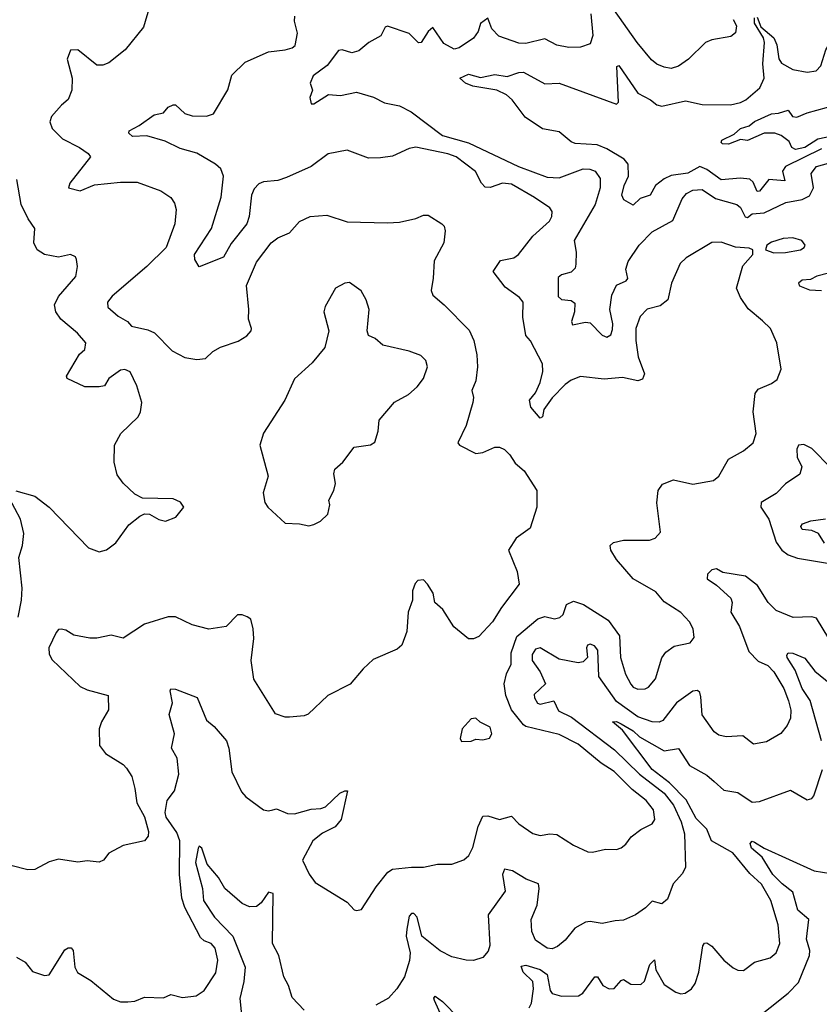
# Model space of a CAD drawing. Extents: x 1843161 to 1959474, y 907081 to 1016326.
# Tile 131 of 256: x 1867062 to 1870416, y 958070 to 962201. Entities that reach past the tile are written whole.
import ezdxf

# ---------------------------------------------------------------- set-up
doc = ezdxf.new("R2010")
doc.units = 0

msp = doc.modelspace()

# ---------------------------------------------------------------- linework, layer by layer
at = {"layer": '0CON20XD'}
for points in [[(1867606.2, 962255), (1867580.9, 962169.1), (1867504.3, 962075), (1867435, 962019.4), (1867410.3, 962009.7), (1867385, 962010.5), (1867305, 962073.8), (1867275, 962072.5), (1867260, 962035), (1867281.5, 961955), (1867280.5, 961905), (1867264.3, 961865.7), (1867237.3, 961842.7), (1867194.3, 961795), (1867188.3, 961771.7), (1867197.5, 961745), (1867241.3, 961701.3), (1867312.9, 961665), (1867349.3, 961639.3), (1867359.2, 961625), (1867271.4, 961515), (1867266.2, 961495), (1867315, 961483.3), (1867375, 961508), (1867485, 961519.4), (1867555, 961519.4), (1867653.4, 961483.4), (1867695.4, 961455.4), (1867711.1, 961431.1), (1867717.3, 961405), (1867712.3, 961345), (1867675.5, 961245), (1867594.7, 961165.3), (1867449.4, 961040.6), (1867429.5, 961015), (1867431.9, 960995), (1867475, 960956.5), (1867513.8, 960935), (1867531.2, 960915), (1867599.5, 960899.5), (1867626.6, 960886.6), (1867700.8, 960810.8), (1867753.9, 960783.9), (1867805, 960775.2), (1867841.2, 960778.8), (1867872, 960808), (1867903.5, 960826.5), (1867977.9, 960852.1), (1868015, 960874.4), (1868032.9, 960895), (1868034.3, 960905), (1868021.4, 960945), (1868023.1, 960985), (1868013.3, 961085), (1868055, 961184), (1868116, 961265), (1868145, 961285.6), (1868193, 961307), (1868235.7, 961354.3), (1868280, 961375), (1868350.5, 961380.5), (1868435, 961352.2), (1868605, 961348), (1868655, 961351.2), (1868723.9, 961366.1), (1868755, 961380), (1868775, 961380), (1868832.5, 961345), (1868842.5, 961335), (1868846.7, 961315), (1868841.2, 961265), (1868800.3, 961189.7), (1868795.9, 961115.9), (1868787.8, 961065), (1868794.4, 961045), (1868842.9, 961005), (1868947.6, 960897.6), (1868967.5, 960855), (1868980, 960795), (1868982.5, 960745), (1868975.5, 960685), (1868958.9, 960645), (1868965.5, 960615), (1868963.1, 960595), (1868935, 960497.5), (1868900, 960425), (1868906.7, 960415), (1868975, 960380.8), (1869005, 960385.6), (1869055, 960407.5), (1869075, 960407.1), (1869095, 960396.9), (1869118.1, 960375), (1869140.2, 960340.2), (1869177.9, 960307.9), (1869230.8, 960225), (1869231.4, 960155), (1869202.9, 960067.1), (1869144.3, 960025.7), (1869112.9, 959975), (1869148.1, 959885), (1869157, 959833), (1869082.9, 959735), (1869045, 959673.8), (1868987.7, 959612.3), (1868965, 959603.3), (1868945, 959603.3), (1868883, 959653), (1868836.8, 959726.8), (1868803.3, 959755), (1868796.2, 959795), (1868773, 959833), (1868755, 959850), (1868731.7, 959848.3), (1868720, 959835), (1868710, 959805), (1868710, 959765), (1868691.4, 959715), (1868685.5, 959634.5), (1868665, 959576.7), (1868645, 959560), (1868545, 959516.2), (1868502.3, 959477.7), (1868447.3, 959412.7), (1868354.4, 959365.6), (1868272.3, 959287.7), (1868255, 959280), (1868193.9, 959273.9), (1868175, 959273.8), (1868135, 959288.8), (1868043.4, 959433.4), (1868032.2, 959512.2), (1868043.5, 959605), (1868041.4, 959645), (1868031.2, 959685), (1868015.8, 959695.8), (1867995, 959703.8), (1867975, 959703.3), (1867927.5, 959655), (1867855, 959644), (1867785, 959661.2), (1867715.8, 959695.8), (1867685, 959696), (1867585, 959664.3), (1867495, 959606.2), (1867445, 959618.4), (1867385, 959605.3), (1867356.4, 959606.4), (1867288.8, 959618.8), (1867255, 959639.2), (1867235, 959643.8), (1867225, 959642.5), (1867215, 959630), (1867183.3, 959565), (1867185, 959538.8), (1867197.3, 959515), (1867315, 959403.8), (1867345, 959389.1), (1867433.3, 959365), (1867433.8, 959305), (1867404.2, 959255), (1867394.3, 959225), (1867396.9, 959155), (1867421.4, 959121.4), (1867495.4, 959075.4), (1867510.3, 959060.3), (1867531.4, 959025), (1867544.2, 958975), (1867552.5, 958915), (1867585, 958856.7), (1867602, 958795), (1867600, 958775), (1867585, 958756.2), (1867495, 958735.8), (1867435.7, 958704.3), (1867413.8, 958675), (1867395, 958666), (1867345, 958672), (1867305, 958666), (1867225, 958678.6), (1867185, 958668.1), (1867125, 958635.6), (1867095, 958633.5), (1867025, 958652.5)], [(1870055, 962201.8), (1870069.2, 962175), (1870065, 962146.2), (1870045, 962130.8), (1869965, 962116.9), (1869938.8, 962105), (1869866.9, 962035), (1869825, 962005.6), (1869795, 961996.7), (1869765, 962001.5), (1869734, 962014), (1869712.2, 962032.2), (1869651.5, 962105), (1869553.8, 962243.8)], [(1870177.5, 960937.5), (1870117.5, 960987.5), (1870085.4, 961035.4), (1870068.9, 961075), (1870095, 961168.8), (1870136.7, 961215), (1870137.5, 961235), (1870122, 961242), (1870065, 961247.1), (1870005, 961268.1), (1869965, 961266.7), (1869858.2, 961201.8), (1869832.1, 961177.9), (1869795.8, 961095.8), (1869781.1, 961025), (1869749.1, 961000.9), (1869694.1, 960985.9), (1869664.1, 960955.9), (1869647.1, 960905), (1869646.7, 960855), (1869655.7, 960785.7), (1869682.5, 960715), (1869675, 960692.9), (1869655, 960685.5), (1869589.9, 960699.9), (1869513, 960693), (1869415, 960704.4), (1869375, 960687.9), (1869350.1, 960669.9), (1869295, 960613.6), (1869260.5, 960565), (1869255, 960534.3), (1869245, 960528.6), (1869205.3, 960575.3), (1869200.9, 960605), (1869225, 960635.7), (1869245, 960678), (1869256.6, 960725), (1869255, 960756.7), (1869205, 960853.8), (1869185.5, 960875.5), (1869172.8, 960952.8), (1869174.4, 961015), (1869158.6, 961035), (1869098.9, 961078.9), (1869047.8, 961145), (1869079.2, 961190.8), (1869135, 961201.8), (1869154.3, 961215), (1869215, 961291.9), (1869284.2, 961355), (1869294.2, 961375), (1869295.9, 961395.9), (1869285, 961411.2), (1869221.4, 961455), (1869125, 961510.8), (1869087.5, 961515), (1869035, 961497.3), (1869015, 961497.5), (1868998.8, 961515), (1868974.2, 961564.2), (1868892.2, 961625), (1868857.9, 961637.9), (1868723.7, 961666.3), (1868695, 961660.5), (1868625, 961628.5), (1868575, 961620.6), (1868525, 961620), (1868435, 961653.1), (1868355, 961638.2), (1868284.8, 961585.2), (1868181.4, 961538.6), (1868145, 961525.5), (1868085, 961520.7), (1868065, 961511.8), (1868045, 961490.5), (1868033.5, 961465), (1868023.8, 961375), (1868014.1, 961345), (1867948.8, 961261.2), (1867916.5, 961205), (1867815, 961163.3), (1867795.8, 961195), (1867794.5, 961215), (1867865.7, 961325), (1867906.7, 961456.7), (1867916.9, 961545), (1867905.4, 961575), (1867883.6, 961595), (1867805, 961640.4), (1867735, 961660), (1867671.7, 961691.7), (1867595, 961713.3), (1867535, 961710.8), (1867520, 961725), (1867520.8, 961735), (1867563.1, 961756.9), (1867625, 961802), (1867665, 961810), (1867685, 961834), (1867705, 961844), (1867715, 961843.3), (1867755, 961806.9), (1867785, 961797.5), (1867845, 961795.5), (1867874.5, 961805.5), (1867935, 961906), (1867952.1, 961967.9), (1868007, 962023), (1868105, 962065.5), (1868175.4, 962074.6), (1868205, 962083.1), (1868216.9, 962093.1), (1868227.5, 962145), (1868214.4, 962195), (1868215.8, 962215)], [(1869457.6, 962225), (1869466.2, 962135), (1869455, 962099.2), (1869414, 962086), (1869365, 962084.1), (1869315, 962094.1), (1869265, 962120.4), (1869185, 962101.6), (1869155, 962102.8), (1869071.6, 962131.6), (1869042.9, 962162.9), (1869025, 962206.7), (1868995.4, 962185), (1868985, 962151.4), (1868965, 962123.5), (1868905, 962082.5), (1868885, 962077.5), (1868841.3, 962101.3), (1868795, 962167.5), (1868775, 962151.9), (1868745.5, 962105), (1868735, 962103.6), (1868695, 962143.2), (1868605, 962174), (1868595, 962168.8), (1868576.6, 962133.4), (1868526, 962105), (1868485, 962070.7), (1868455, 962062), (1868415, 962074.1), (1868399.1, 962070.9), (1868351.1, 962008.9), (1868293.1, 961965), (1868280.6, 961935), (1868290, 961905), (1868278.8, 961875), (1868285, 961847.5), (1868295, 961847.5), (1868356.9, 961886.9), (1868407.4, 961882.6), (1868475, 961897.1), (1868546.4, 961876.4), (1868591.7, 961851.7), (1868655, 961840), (1868703.8, 961813.8), (1868835.2, 961715.2), (1868944.3, 961684.3), (1869154.6, 961584.6), (1869275, 961540.2), (1869325, 961537.7), (1869425, 961575.6), (1869454, 961574), (1869475.6, 961565.6), (1869497.1, 961535), (1869497.1, 961495), (1869475.2, 961425), (1869387.5, 961275), (1869396.5, 961225), (1869394.7, 961174.7), (1869391.7, 961158.3), (1869375, 961141.8), (1869335, 961130), (1869320.5, 961119.5), (1869320, 961040), (1869335, 961027.1), (1869375, 961022), (1869391.1, 961011.1), (1869388.7, 960975), (1869376.9, 960935), (1869380.9, 960920.9), (1869435, 960931.3), (1869455, 960929.6), (1869505, 960877.3), (1869525, 960868.2), (1869541.1, 960878.9), (1869548.7, 960901.3), (1869550, 960925), (1869536.8, 960985), (1869545.2, 961045), (1869565, 961087.3), (1869605.6, 961105), (1869613.1, 961115), (1869604.8, 961154.8), (1869614.1, 961185.9), (1869661.1, 961255), (1869715, 961310.5), (1869801.5, 961358.5), (1869840.9, 961449.1), (1869858.9, 961471.1), (1869885, 961486.1), (1869925, 961487.8), (1869980.4, 961450.4), (1870070.6, 961425), (1870085, 961412.5), (1870105, 961374.1), (1870115, 961370.9), (1870135, 961385.7), (1870185, 961389.8), (1870276.1, 961433.9), (1870345, 961446.3), (1870375, 961461.8), (1870391.2, 961495), (1870382.2, 961555), (1870404.4, 961585), (1870455, 961599.2)], [(1870425, 961659.1), (1870274.6, 961585.4), (1870262, 961565), (1870271.5, 961525), (1870205, 961530.9), (1870165, 961481.4), (1870155, 961480.4), (1870139.1, 961519.1), (1870125, 961531.3), (1870086.1, 961536.1), (1870005, 961529), (1869945, 961572.2), (1869915, 961585.2), (1869865, 961557.3), (1869795, 961546.6), (1869765, 961532.8), (1869729.2, 961505), (1869706.5, 961465), (1869665, 961450.2), (1869635, 961423.3), (1869596.2, 961445), (1869587.3, 961465), (1869597, 961505), (1869615.8, 961545), (1869614.7, 961595), (1869596.9, 961615), (1869525, 961658.7), (1869484.7, 961675.3), (1869391.7, 961681.7), (1869375, 961688), (1869325, 961730), (1869255, 961743.5), (1869182, 961792), (1869127.8, 961865), (1869104.2, 961885), (1869063.3, 961905), (1868962.5, 961922.5), (1868931.2, 961935), (1868907.5, 961955), (1868945, 961972.3), (1868995, 961958.1), (1869055, 961971.2), (1869107.3, 961962.7), (1869155, 961979.2), (1869175, 961980), (1869265, 961931.4), (1869325, 961934.4), (1869565, 961846.2), (1869573.8, 961855), (1869566.2, 962003.8), (1869575, 962008.6), (1869655, 961892.2), (1869707.9, 961865), (1869735, 961844), (1869755, 961838), (1869855, 961860), (1869925, 961845.5), (1870044.2, 961844.2), (1870085, 961853), (1870107.7, 961865), (1870166.1, 961915), (1870184.3, 961955), (1870180, 962015), (1870186.8, 962105), (1870182.7, 962125), (1870145, 962186), (1870145, 962209.2)], [(1870155, 962211.1), (1870171.5, 962171.5), (1870225.4, 962125.4), (1870237.5, 962095), (1870246.4, 962036.4), (1870258.2, 962018.2), (1870305, 961991.2), (1870365, 961980), (1870403.1, 961986.9), (1870422.4, 962007.6), (1870443.3, 962075), (1870461.5, 962105), (1870463.3, 962146.7), (1870485.9, 962205)], [(1870476.8, 961713.2), (1870410.6, 961699.4), (1870355, 961664.8), (1870315.7, 961655.7), (1870301.2, 961665), (1870289.4, 961689.4), (1870256.2, 961715), (1870230, 961725), (1870185, 961724.5), (1870115, 961693.3), (1870085, 961698.8), (1870035, 961678.1), (1870009.7, 961679.7), (1870004.2, 961685), (1870007.5, 961695), (1870059.3, 961720.7), (1870085.9, 961744.1), (1870122, 961755), (1870145, 961773.6), (1870215, 961806.5), (1870245, 961808.5), (1870285, 961821.2), (1870304.2, 961795), (1870321.3, 961791.3), (1870365, 961810), (1870486.6, 961843.4)], [(1867045, 960224.3), (1867125, 960201.4), (1867185, 960155.8), (1867350, 959985), (1867395, 959968.8), (1867425, 959976.7), (1867464.2, 960005.8), (1867518.8, 960081.2), (1867565, 960117.5), (1867585, 960127.5), (1867606.4, 960126.4), (1867645, 960103.3), (1867673, 960097), (1867716.4, 960113.6), (1867750, 960155), (1867736.4, 960176.4), (1867705, 960190), (1867576.4, 960193.6), (1867545, 960210), (1867495.6, 960255.6), (1867470.9, 960290.9), (1867457.5, 960345), (1867458.6, 960415), (1867486, 960465), (1867558.8, 960535), (1867568.8, 960555), (1867574, 960595), (1867552.9, 960665), (1867525, 960723.3), (1867502.5, 960732.5), (1867485, 960730.9), (1867436, 960695), (1867417.5, 960665), (1867395, 960660.8), (1867335, 960660), (1867261.2, 960695), (1867258, 960705), (1867312.6, 960797.4), (1867335, 960817.5), (1867339.2, 960845), (1867304.2, 960885), (1867234.7, 960945), (1867212.7, 960975), (1867207.5, 961005), (1867225, 961039.4), (1867296.8, 961123.2), (1867304, 961165), (1867300, 961195), (1867295, 961206), (1867275, 961215.8), (1867225, 961204.3), (1867165, 961215.7), (1867134.2, 961235), (1867121.4, 961265), (1867124.4, 961325), (1867096.9, 961365), (1867067.8, 961425), (1867049.7, 961529.7)], [(1870225, 961223.1), (1870275, 961224.5), (1870337.5, 961235), (1870353.3, 961245), (1870357.5, 961255), (1870342.5, 961275), (1870305.6, 961285.6), (1870265, 961282.5), (1870215, 961266.9), (1870196.7, 961255), (1870190, 961235), (1870225, 961223.1)], [(1870455, 961137.4), (1870406, 961125), (1870379.1, 961110.9), (1870345, 961108), (1870328.5, 961095), (1870333.5, 961083.5), (1870375, 961067.6), (1870425.9, 961064.1)], [(1868275, 960076.7), (1868295, 960082.5), (1868323.6, 960096.4), (1868353.9, 960126.1), (1868362, 960165), (1868358, 960185), (1868378.8, 960225), (1868386.2, 960255), (1868378.8, 960295), (1868383.3, 960315), (1868416.7, 960345), (1868465, 960407.5), (1868533, 960417), (1868551.7, 960428.3), (1868566, 960475), (1868570, 960520), (1868634.6, 960595.4), (1868692.1, 960627.9), (1868729.4, 960660.6), (1868755.6, 960695), (1868771.9, 960745), (1868765, 960771.2), (1868745, 960791.4), (1868695, 960810.6), (1868585.6, 960835.6), (1868553.2, 960863.2), (1868525, 960876.2), (1868519.4, 960895), (1868527.5, 960985), (1868515.5, 961025.5), (1868493.6, 961063.6), (1868445, 961097.5), (1868425, 961095.8), (1868385.8, 961074.2), (1868342.7, 960997.3), (1868338, 960975), (1868358.6, 960895), (1868341.2, 960825), (1868288.3, 960761.7), (1868215, 960693.8), (1868173.8, 960605), (1868084.4, 960465.6), (1868068.8, 960415), (1868103.8, 960285), (1868082.5, 960215), (1868090, 960175), (1868102.5, 960155), (1868175, 960088), (1868235, 960086.2), (1868275, 960076.7)], [(1867047.7, 958267.7), (1867085, 958246.7), (1867115, 958206.7), (1867165, 958191.2), (1867185, 958193.3), (1867251.4, 958298.6), (1867265, 958307.3), (1867276.8, 958306.8), (1867285.5, 958295), (1867293.5, 958225), (1867303.6, 958203.6), (1867360, 958170), (1867455, 958091.4), (1867485, 958080.6), (1867515, 958079.4), (1867545, 958083.1), (1867585, 958099.2), (1867665, 958097.1), (1867695, 958111.5), (1867745, 958097.8), (1867802.5, 958105), (1867835, 958128), (1867885, 958201.2), (1867892.5, 958255), (1867882.3, 958305), (1867865, 958324.6), (1867835, 958336.5), (1867820.3, 958350.3), (1867753.9, 958476.1), (1867741.1, 958515), (1867732.5, 958615), (1867733.4, 958755), (1867720.4, 958790.4), (1867676.5, 958855), (1867672.2, 958875), (1867679.7, 958925), (1867711.2, 958965), (1867729.6, 959035), (1867722.6, 959102.6), (1867697.8, 959145), (1867710.5, 959205), (1867688.6, 959285), (1867702.5, 959335), (1867692.9, 959385), (1867696, 959394), (1867715, 959392.5), (1867806.7, 959356.7), (1867845, 959261.2), (1867878, 959235), (1867929.5, 959175), (1867939.6, 959145), (1867951.9, 959045), (1867991.5, 958961.5), (1868010.7, 958940.7), (1868085, 958886.2), (1868105, 958881.2), (1868123.9, 958886.1), (1868139.3, 958889.3), (1868185, 958870), (1868215, 958868.8), (1868285, 958887.8), (1868325, 958890.6), (1868345, 958898.6), (1868405, 958955.8), (1868425, 958966), (1868437.5, 958965), (1868409.6, 958845), (1868384.5, 958815), (1868332.2, 958787.8), (1868291.8, 958755), (1868248.6, 958675), (1868275.5, 958615.5), (1868300.9, 958580.9), (1868435, 958498.8), (1868465, 958466.7), (1868475, 958463.3), (1868495, 958467.5), (1868557.6, 958562.4), (1868606.4, 958623.6), (1868625, 958636.4), (1868705, 958645.7), (1868755, 958644.4), (1868815, 958658.2), (1868875, 958658.1), (1868925, 958675.7), (1868945.4, 958694.6), (1868963, 958727), (1868985.6, 958815.6), (1869005, 958859.2), (1869025, 958860), (1869075, 958844.4), (1869125, 958859.4), (1869155, 958827.5), (1869215, 958786.7), (1869245, 958778.1), (1869285, 958784.5), (1869315, 958782.2), (1869385, 958737.8), (1869445, 958708.8), (1869465, 958708), (1869519.3, 958720.7), (1869565, 958719.2), (1869585, 958726), (1869605, 958741.2), (1869627.5, 958772.5), (1869667.5, 958802.5), (1869715, 958827.5), (1869726.7, 958845), (1869720, 958885), (1869689.6, 958925), (1869630.6, 958970.6), (1869555, 959046.7), (1869501.4, 959081.4), (1869405, 959160.7), (1869325, 959201.9), (1869185, 959234.8), (1869175, 959242), (1869125, 959305.4), (1869101.1, 959365), (1869093.8, 959415), (1869103.6, 959456.4), (1869123.6, 959496.4), (1869123.1, 959545), (1869146.6, 959613.4), (1869235, 959687.3), (1869265, 959696.7), (1869305, 959687.1), (1869328, 959692), (1869341.1, 959705), (1869355, 959747.5), (1869385, 959760.8), (1869426.8, 959746.8), (1869530.9, 959680.9), (1869577.9, 959615), (1869582.1, 959525), (1869603.4, 959455), (1869625, 959413.1), (1869635, 959400), (1869655, 959391.5), (1869685, 959393.3), (1869699.1, 959400.9), (1869729.1, 959435), (1869755, 959523.8), (1869772.8, 959547.2), (1869807.9, 959572.1), (1869875, 959586), (1869891.7, 959608.3), (1869887.5, 959645), (1869871.4, 959675), (1869835, 959713.1), (1869765, 959758.6), (1869730.4, 959800.4), (1869635, 959854.3), (1869565, 959935.8), (1869542.2, 959975), (1869539.2, 959995), (1869552.2, 960007.8), (1869595, 960017.5), (1869703.2, 960016.8), (1869728, 960025), (1869749.5, 960050.5), (1869734.4, 960174.4), (1869740, 960225), (1869758.1, 960251.9), (1869805, 960270), (1869885, 960251.4), (1869973, 960267), (1869994.4, 960285.6), (1870035, 960357.5), (1870098, 960392), (1870138.6, 960425), (1870151.2, 960465), (1870138.9, 960555), (1870147.2, 960632.8), (1870159.3, 960650.7), (1870215.9, 960674.1), (1870239.3, 960690.7), (1870256.7, 960735), (1870238, 960845), (1870211.2, 960905), (1870177.5, 960937.5)], [(1870465, 960320), (1870385, 960401.8), (1870351.7, 960418.3), (1870328.8, 960415), (1870321.8, 960398.2), (1870323.9, 960365), (1870342.5, 960325), (1870335, 960294), (1870275, 960252.9), (1870235, 960213.5), (1870172.5, 960175), (1870171.1, 960155), (1870204.7, 960105), (1870235, 960008.1), (1870258.4, 959975), (1870285, 959956.2), (1870325, 959941.2), (1870451, 959921)], [(1867055.3, 959694.7), (1867069.4, 959765), (1867072, 959815), (1867058.5, 959945), (1867073.6, 959995), (1867079.5, 960045), (1867064.5, 960105), (1867017.5, 960195)], [(1870438.4, 960005), (1870413.2, 960045), (1870385, 960057.4), (1870345, 960061.9), (1870339.1, 960075), (1870345.6, 960085), (1870381.3, 960098.7), (1870442.9, 960107.1)], [(1870455.8, 959605), (1870405, 959690), (1870385, 959695.6), (1870306.8, 959693.3), (1870235, 959722.3), (1870202.3, 959755), (1870156.7, 959826.7), (1870106, 959866), (1870010.9, 959880.9), (1869985, 959897.1), (1869965, 959892.2), (1869947.1, 959875), (1869946.2, 959855), (1869985, 959828.5), (1870045, 959774.3), (1870051.2, 959755), (1870044.5, 959715), (1870081.1, 959655), (1870120.6, 959550.6), (1870159.1, 959509.1), (1870200.6, 959490.6), (1870225.9, 959465), (1870267.9, 959395), (1870287.6, 959342.4), (1870296.7, 959303.3), (1870295, 959270), (1870280.9, 959239.1), (1870255, 959205.8), (1870195, 959170.8), (1870140.8, 959160.8), (1870095, 959196.2), (1870025, 959192), (1869995, 959199.2), (1869975, 959212.5), (1869925, 959283.8), (1869919.8, 959359.8), (1869915, 959378), (1869905, 959386.9), (1869885, 959384), (1869816.7, 959335), (1869759.9, 959260.1), (1869745, 959253.5), (1869715, 959254.4), (1869655, 959276.4), (1869565, 959340), (1869491.1, 959445), (1869486.8, 959555), (1869473.5, 959573.5), (1869455, 959580.2), (1869443.3, 959576.7), (1869438.9, 959565), (1869443.4, 959525), (1869425, 959506.7), (1869405, 959502.2), (1869325, 959518), (1869245, 959565.3), (1869225, 959560)], [(1869225, 959560), (1869212, 959538), (1869211.9, 959511.9), (1869245, 959464.4), (1869268.2, 959415), (1869220.3, 959369.7), (1869220.9, 959355), (1869233.5, 959333.5), (1869245, 959329.6), (1869302.6, 959342.6), (1869321.5, 959301.5), (1869377.1, 959275), (1869557.3, 959137.3), (1869662.2, 959035), (1869765.6, 958955), (1869805.2, 958905), (1869836.6, 958835), (1869850, 958785), (1869854.4, 958645), (1869841.7, 958618.3), (1869802.5, 958575), (1869779.8, 958510.2), (1869755, 958491.9), (1869715, 958503.1), (1869687.5, 958475), (1869645, 958445.6), (1869595, 958422.7), (1869560.4, 958419.6), (1869505, 958409.4), (1869455, 958417.5), (1869435, 958413.8), (1869390.9, 958389.1), (1869350.7, 958339.3), (1869318.3, 958311.7), (1869295, 958301.8), (1869274.2, 958305), (1869225, 958338.5), (1869210, 958375), (1869207.7, 958425), (1869232, 958485), (1869241.1, 958555), (1869237.5, 958575), (1869186, 958595), (1869129.2, 958629.2), (1869095, 958637.1), (1869087.2, 958615), (1869097.8, 958545), (1869027.5, 958445), (1869033.6, 958316.4), (1869027.4, 958292.6), (1869005, 958266), (1868965, 958254), (1868934.2, 958254.2), (1868875, 958269.2), (1868825, 958294.4), (1868748.8, 958355), (1868729.3, 958435), (1868715, 958450.6), (1868705, 958451.3), (1868695, 958438.9), (1868685.2, 958385), (1868683.1, 958355), (1868699.3, 958285), (1868697, 958253), (1868675.5, 958184.5), (1868644.2, 958135), (1868609.2, 958095), (1868555, 958066.4)], [(1870425.2, 959175), (1870377.7, 959345), (1870344.8, 959395), (1870315, 959471.5), (1870281.8, 959525), (1870279.7, 959535), (1870286, 959544), (1870305, 959543.3), (1870355, 959522.3), (1870397.5, 959467.5), (1870465, 959412.7)], [(1868915, 959172.5), (1868955, 959173.3), (1868975, 959182.5), (1869005, 959180), (1869033, 959187), (1869042.5, 959205), (1869035, 959232.5), (1868993, 959253), (1868975, 959270), (1868955, 959267.5), (1868917.5, 959225), (1868910, 959185), (1868915, 959172.5)], [(1869245, 958215.3), (1869274.8, 958194.8), (1869287, 958127), (1869294.9, 958114.9), (1869335, 958103.7), (1869405.3, 958104.7), (1869424, 958116), (1869475, 958184.4), (1869485.3, 958185.3), (1869508.7, 958148.7), (1869535, 958134.5), (1869555, 958135.6), (1869585, 958170), (1869595, 958173.1), (1869625, 958153.9), (1869667.9, 958152.1), (1869682.8, 958167.2), (1869705, 958236.9), (1869725, 958256.2), (1869730.8, 958215), (1869765, 958153.1), (1869815, 958120), (1869835, 958114.3), (1869853, 958117), (1869880, 958135), (1869895, 958156.7), (1869910.5, 958205), (1869928, 958315), (1869935, 958326.2), (1869945, 958328), (1869965, 958314), (1870015.3, 958255.3), (1870055, 958222.5), (1870075, 958212.9), (1870097.9, 958212.1), (1870145, 958247.1), (1870210, 958265), (1870235.8, 958285), (1870250, 958325), (1870243, 958403), (1870212.5, 958505), (1870174.3, 958574.3), (1870125, 958618.9), (1870053.8, 958705), (1869964.6, 958755), (1869943.7, 958805), (1869899.6, 958849.6), (1869858.2, 958928.2), (1869788.3, 958998.3), (1869715.5, 959055), (1869590.2, 959220.2), (1869548.8, 959255), (1869565, 959255.9), (1869585, 959246.4), (1869635, 959217.3), (1869662.4, 959192.4), (1869765, 959133.5), (1869825, 959142.9), (1869872, 959072), (1869945, 959031.2), (1869975, 959004.7), (1870015, 958967.5), (1870075, 958958.2), (1870135, 958918.5), (1870165, 958921.1), (1870295, 958967.8), (1870365, 958928), (1870385, 958933.8), (1870393.3, 958945), (1870429.5, 959055)], [(1868254.3, 958045), (1868205, 958098.8), (1868188.8, 958148.8), (1868169.2, 958185), (1868148.5, 958275), (1868121.8, 958325), (1868125.3, 958535.3), (1868105, 958540), (1868074.6, 958495.4), (1868055, 958480), (1868025, 958479.1), (1867995, 958492.1), (1867921.5, 958555), (1867895, 958601.4), (1867848, 958658), (1867825.5, 958725.5), (1867815, 958733.3), (1867810, 958725), (1867799.7, 958665), (1867828, 958555), (1867832.3, 958505), (1867879.2, 958435), (1867955.4, 958355.4), (1868006.8, 958225), (1868002.4, 958165), (1867984.7, 958094.7), (1867991.8, 958025)], [(1870135, 957995.9), (1870285, 958115.9), (1870328.3, 958161.7), (1870375.1, 958275), (1870376.3, 958295), (1870362.9, 958342.9), (1870372.3, 958425), (1870326.3, 958465), (1870305, 958540.6), (1870260, 958575), (1870220.8, 958615), (1870176.5, 958686.5), (1870131.2, 958725), (1870126, 958745), (1870135, 958754), (1870145, 958750), (1870185.4, 958725.4), (1870395, 958630), (1870465, 958618.2)], [(1869199.1, 958055), (1869208.4, 958075), (1869217.8, 958135), (1869213.9, 958165), (1869173.2, 958205), (1869165, 958230), (1869185, 958233.6), (1869245, 958215.3)], [(1868838, 958005), (1868802.1, 958085), (1868799.5, 958095), (1868805, 958104.2), (1868835, 958081.9), (1868905, 958010.8)]]:
    msp.add_lwpolyline(points, dxfattribs=at)

doc.saveas('drawing.dxf')
